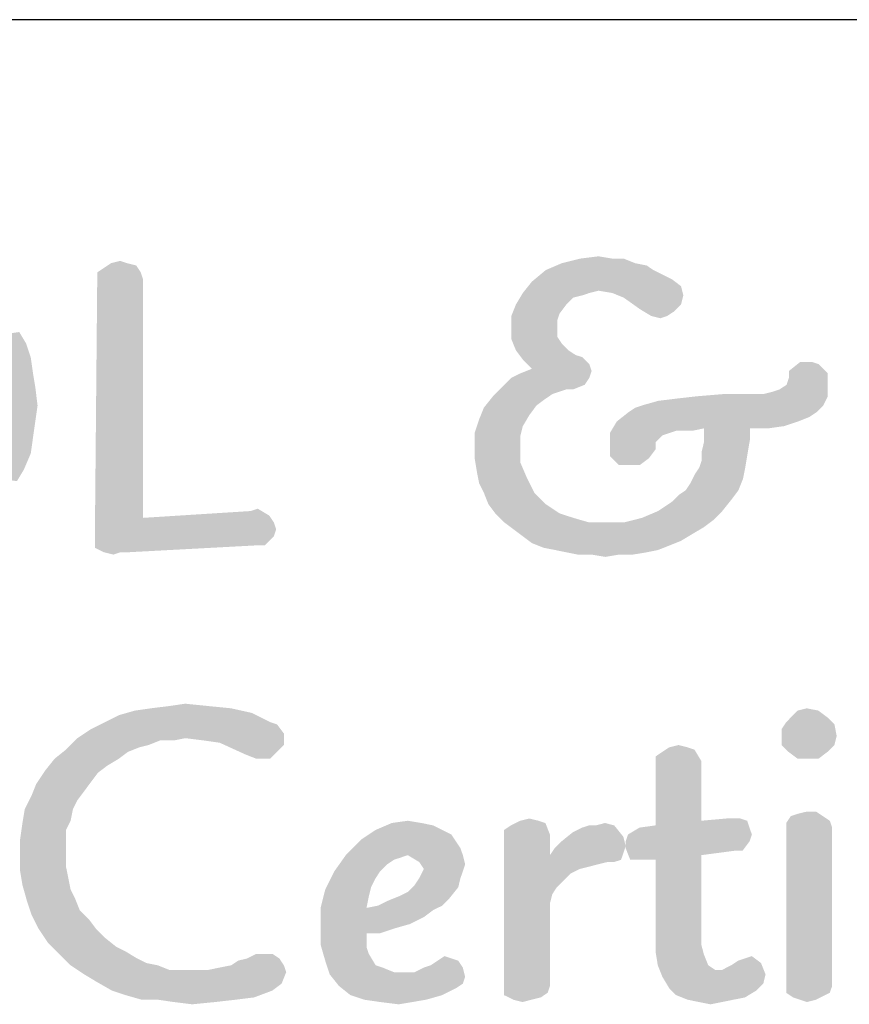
# Model space of a CAD drawing. Header units: inches. Extents: x -1.2 to 81.2, y -1.2 to 52.9.
# Tile 24 of 39: x 73.4 to 74.8, y 4.8 to 6.4. Entities that reach past the tile are written whole.
import ezdxf

# ---------------------------------------------------------------- set-up
doc = ezdxf.new("R2010")
doc.units = ezdxf.units.IN
doc.header["$LTSCALE"] = 4.4
doc.header["$MEASUREMENT"] = 0
doc.layers.get('0').update_dxf_attribs({"linetype": 'CONTINUOUS'})

msp = doc.modelspace()

# ---------------------------------------------------------------- linework, layer by layer
at = {"color": 2, "linetype": 'CONTINUOUS'}
msp.add_line((80, 6.4338), (66.4706, 6.4338), dxfattribs=at)
for points in [[(74.3179, 6.0456), (74.3477, 6.0493), (74.3701, 6.0456)], [(73.5329, 6.0232), (73.5441, 6.0307), (73.5963, 6.0344)], [(73.5329, 6.0232), (73.5963, 6.0344), (73.6037, 6.0232)], [(73.5813, 6.0381), (73.5963, 6.0344), (73.5441, 6.0307)], [(73.5813, 6.0381), (73.5441, 6.0307), (73.5552, 6.0381)], [(73.5552, 6.0381), (73.5702, 6.0419), (73.5813, 6.0381)], [(74.4073, 6.0381), (74.426, 6.0344), (74.2619, 6.0269)], [(74.4073, 6.0381), (74.2619, 6.0269), (74.288, 6.0381)], [(74.2619, 6.0269), (74.426, 6.0344), (74.4372, 6.0269)], [(74.3701, 6.0456), (74.3887, 6.0456), (74.288, 6.0381)], [(74.3701, 6.0456), (74.288, 6.0381), (74.3179, 6.0456)], [(74.288, 6.0381), (74.3887, 6.0456), (74.4073, 6.0381)], [(73.6037, 6.0232), (73.5329, 6.012), (73.5329, 6.0232)], [(73.5329, 6.012), (73.6037, 6.0232), (73.6074, 6.012)], [(74.4372, 6.0269), (74.4521, 6.0195), (74.2396, 6.0083)], [(74.4372, 6.0269), (74.2396, 6.0083), (74.2619, 6.0269)], [(74.4521, 6.0195), (74.467, 6.012), (74.2396, 6.0083)], [(73.6074, 6.012), (73.6074, 5.6243), (73.5291, 5.5982)], [(73.6074, 6.012), (73.5291, 5.5982), (73.5329, 6.012)], [(74.4819, 6.0008), (74.2247, 5.9897), (74.2396, 6.0083)], [(74.4819, 6.0008), (74.3477, 5.9934), (74.2247, 5.9897)], [(74.2396, 6.0083), (74.467, 6.012), (74.4819, 6.0008)], [(74.3701, 5.9897), (74.3477, 5.9934), (74.4819, 6.0008)], [(74.3701, 5.9897), (74.4819, 6.0008), (74.4856, 5.9859)], [(74.3328, 5.9897), (74.3216, 5.9859), (74.2135, 5.971)], [(74.3328, 5.9897), (74.2135, 5.971), (74.2247, 5.9897)], [(74.3216, 5.9859), (74.3067, 5.9822), (74.2135, 5.971)], [(74.2247, 5.9897), (74.3477, 5.9934), (74.3328, 5.9897)], [(74.4856, 5.9859), (74.3887, 5.9822), (74.3701, 5.9897)], [(74.3887, 5.9822), (74.4856, 5.9859), (74.4819, 5.971)], [(74.2955, 5.971), (74.2843, 5.9561), (74.206, 5.9524)], [(74.2955, 5.971), (74.206, 5.9524), (74.2135, 5.971)], [(74.2135, 5.971), (74.3067, 5.9822), (74.2955, 5.971)], [(74.4819, 5.971), (74.4148, 5.9636), (74.3887, 5.9822)], [(74.4148, 5.9636), (74.4819, 5.971), (74.4707, 5.9598)], [(74.206, 5.9524), (74.2843, 5.9561), (74.2806, 5.9449)], [(74.2806, 5.9449), (74.206, 5.9337), (74.206, 5.9524)], [(74.4707, 5.9598), (74.4334, 5.9524), (74.4148, 5.9636)], [(74.4334, 5.9524), (74.4707, 5.9598), (74.4595, 5.9524)], [(74.4595, 5.9524), (74.4484, 5.9486), (74.4334, 5.9524)], [(74.206, 5.9337), (74.2806, 5.9449), (74.2806, 5.9188)], [(73.3315, 5.9151), (73.4061, 5.9263), (73.4173, 5.9076)], [(74.2806, 5.9188), (74.206, 5.9151), (74.206, 5.9337)], [(73.4173, 5.9076), (73.339, 5.9002), (73.3315, 5.9151)], [(73.339, 5.9002), (73.4173, 5.9076), (73.4248, 5.8853)], [(74.206, 5.9151), (74.2806, 5.9188), (74.288, 5.9076)], [(74.288, 5.9076), (74.2135, 5.8964), (74.206, 5.9151)], [(74.2135, 5.8964), (74.288, 5.9076), (74.2992, 5.8964)], [(73.4248, 5.8853), (73.3465, 5.8815), (73.339, 5.9002)], [(74.2992, 5.8964), (74.2247, 5.8815), (74.2135, 5.8964)], [(74.2992, 5.8964), (74.3104, 5.889), (74.2247, 5.8815)], [(74.3104, 5.889), (74.3216, 5.8853), (74.2247, 5.8815)], [(73.3539, 5.8666), (73.3465, 5.8815), (73.4248, 5.8853)], [(73.3539, 5.8666), (73.4248, 5.8853), (73.4285, 5.8592)], [(74.2247, 5.8815), (74.3216, 5.8853), (74.3328, 5.8741)], [(74.3328, 5.8741), (74.2396, 5.8666), (74.2247, 5.8815)], [(74.2396, 5.8666), (74.3328, 5.8741), (74.3365, 5.8629)], [(74.6944, 5.8778), (74.7056, 5.8741), (74.6572, 5.8629)], [(74.6944, 5.8778), (74.6572, 5.8629), (74.6758, 5.8778)], [(74.6572, 5.8629), (74.7056, 5.8741), (74.7205, 5.8592)], [(73.4285, 5.8592), (73.3576, 5.848), (73.3539, 5.8666)], [(73.3576, 5.848), (73.4285, 5.8592), (73.4322, 5.8368)], [(74.206, 5.8517), (74.2209, 5.8592), (74.3365, 5.8629)], [(74.206, 5.8517), (74.3365, 5.8629), (74.3328, 5.8517)], [(74.3365, 5.8629), (74.2209, 5.8592), (74.2396, 5.8666)], [(74.6534, 5.8405), (74.6572, 5.8517), (74.7205, 5.8592)], [(74.6534, 5.8405), (74.7205, 5.8592), (74.7205, 5.8368)], [(74.7205, 5.8592), (74.6572, 5.8517), (74.6572, 5.8629)], [(73.4322, 5.8368), (73.3576, 5.8293), (73.3576, 5.848)], [(74.3328, 5.8517), (74.3253, 5.8405), (74.1911, 5.8368)], [(74.3328, 5.8517), (74.1911, 5.8368), (74.206, 5.8517)], [(74.2955, 5.8331), (74.1911, 5.8368), (74.3253, 5.8405)], [(74.2955, 5.8331), (74.3253, 5.8405), (74.3067, 5.8331)], [(74.7205, 5.8368), (74.6422, 5.8331), (74.6534, 5.8405)], [(73.3614, 5.807), (73.3576, 5.8293), (73.4322, 5.8368)], [(73.3614, 5.807), (73.4322, 5.8368), (73.4359, 5.807)], [(74.2955, 5.8331), (74.1762, 5.8219), (74.1911, 5.8368)], [(74.2955, 5.8331), (74.2843, 5.8293), (74.1762, 5.8219)], [(74.2843, 5.8293), (74.2731, 5.8256), (74.1762, 5.8219)], [(74.1762, 5.8219), (74.2731, 5.8256), (74.2619, 5.8181)], [(74.5975, 5.8256), (74.6161, 5.8256), (74.508, 5.8219)], [(74.5751, 5.8256), (74.5975, 5.8256), (74.508, 5.8219)], [(74.5751, 5.8256), (74.508, 5.8219), (74.5528, 5.8256)], [(74.7205, 5.8219), (74.508, 5.8219), (74.6161, 5.8256)], [(74.6161, 5.8256), (74.6311, 5.8293), (74.7205, 5.8368)], [(74.6161, 5.8256), (74.7205, 5.8368), (74.7205, 5.8219)], [(74.6311, 5.8293), (74.6422, 5.8331), (74.7205, 5.8368)], [(74.2619, 5.8181), (74.1613, 5.8032), (74.1762, 5.8219)], [(74.2619, 5.8181), (74.247, 5.807), (74.1613, 5.8032)], [(74.4185, 5.807), (74.4446, 5.8144), (74.7205, 5.8219)], [(74.4185, 5.807), (74.7205, 5.8219), (74.7131, 5.807)], [(74.4446, 5.8144), (74.4745, 5.8181), (74.7205, 5.8219)], [(74.7205, 5.8219), (74.4745, 5.8181), (74.508, 5.8219)], [(73.4359, 5.807), (73.3576, 5.7883), (73.3614, 5.807)], [(73.3576, 5.7883), (73.4359, 5.807), (73.4322, 5.7809)], [(74.2358, 5.792), (74.1538, 5.7846), (74.1613, 5.8032)], [(74.1538, 5.7846), (74.2358, 5.792), (74.2247, 5.7734)], [(74.1613, 5.8032), (74.247, 5.807), (74.2358, 5.792)], [(74.7019, 5.7958), (74.6907, 5.7883), (74.3775, 5.7809)], [(74.7019, 5.7958), (74.3775, 5.7809), (74.3962, 5.7958)], [(74.3962, 5.7958), (74.4073, 5.8032), (74.7131, 5.807)], [(74.3962, 5.7958), (74.7131, 5.807), (74.7019, 5.7958)], [(74.7131, 5.807), (74.4073, 5.8032), (74.4185, 5.807)], [(73.4322, 5.7809), (73.3576, 5.7659), (73.3576, 5.7883)], [(73.3576, 5.7659), (73.4322, 5.7809), (73.4285, 5.7548)], [(74.2247, 5.7734), (74.1464, 5.7622), (74.1538, 5.7846)], [(74.6721, 5.7809), (74.5192, 5.7697), (74.3663, 5.7622)], [(74.6721, 5.7809), (74.3663, 5.7622), (74.3775, 5.7809)], [(74.3775, 5.7809), (74.6907, 5.7883), (74.6721, 5.7809)], [(74.6721, 5.7809), (74.6497, 5.7734), (74.5192, 5.7697)], [(73.4285, 5.7548), (73.3502, 5.7473), (73.3576, 5.7659)], [(74.1464, 5.7622), (74.2247, 5.7734), (74.2209, 5.7585)], [(74.2209, 5.7585), (74.1464, 5.7398), (74.1464, 5.7622)], [(74.5192, 5.7697), (74.4745, 5.7659), (74.3663, 5.7622)], [(74.3663, 5.7622), (74.4745, 5.7659), (74.4633, 5.7622)], [(74.4633, 5.7622), (74.4521, 5.7585), (74.3663, 5.751)], [(74.4633, 5.7622), (74.3663, 5.751), (74.3663, 5.7622)], [(74.4856, 5.7659), (74.4745, 5.7659), (74.5192, 5.7697)], [(74.4856, 5.7659), (74.5192, 5.7697), (74.5006, 5.7659)], [(74.5938, 5.7697), (74.5192, 5.7697), (74.6497, 5.7734)], [(74.5938, 5.7697), (74.5938, 5.751), (74.5192, 5.7473)], [(74.5938, 5.7697), (74.5192, 5.7473), (74.5192, 5.7697)], [(74.5938, 5.7697), (74.6497, 5.7734), (74.6236, 5.7697)], [(73.3465, 5.7287), (73.3502, 5.7473), (73.4285, 5.7548)], [(73.3465, 5.7287), (73.4285, 5.7548), (73.4248, 5.7287)], [(74.1464, 5.7398), (74.2209, 5.7585), (74.2209, 5.7398)], [(74.3663, 5.751), (74.4521, 5.7585), (74.4409, 5.7473)], [(74.4409, 5.7473), (74.3663, 5.7398), (74.3663, 5.751)], [(74.3663, 5.7398), (74.4409, 5.7473), (74.4409, 5.7361)], [(74.5155, 5.7324), (74.5192, 5.7473), (74.5938, 5.751)], [(74.5155, 5.7324), (74.5938, 5.751), (74.59, 5.7287)], [(73.4248, 5.7287), (73.339, 5.7137), (73.3465, 5.7287)], [(73.339, 5.7137), (73.4248, 5.7287), (73.4136, 5.7026)], [(74.2209, 5.7398), (74.1464, 5.7212), (74.1464, 5.7398)], [(74.1464, 5.7212), (74.2209, 5.7398), (74.2209, 5.7137)], [(74.4409, 5.7361), (74.3663, 5.7249), (74.3663, 5.7398)], [(74.3663, 5.7249), (74.4409, 5.7361), (74.4297, 5.7212)], [(74.5117, 5.7063), (74.5155, 5.7175), (74.59, 5.7287)], [(74.5117, 5.7063), (74.59, 5.7287), (74.5863, 5.7063)], [(74.59, 5.7287), (74.5155, 5.7175), (74.5155, 5.7324)], [(73.4136, 5.7026), (73.3278, 5.6951), (73.339, 5.7137)], [(74.2209, 5.7137), (74.1501, 5.6988), (74.1464, 5.7212)], [(74.1501, 5.6988), (74.2209, 5.7137), (74.2321, 5.6876)], [(74.4297, 5.7212), (74.3812, 5.71), (74.3663, 5.7249)], [(74.3962, 5.71), (74.3812, 5.71), (74.4297, 5.7212)], [(74.3962, 5.71), (74.4297, 5.7212), (74.4148, 5.71)], [(73.3278, 5.6951), (73.4136, 5.7026), (73.4024, 5.6839)], [(74.2321, 5.6876), (74.1538, 5.6802), (74.1501, 5.6988)], [(74.5863, 5.7063), (74.5043, 5.6951), (74.5117, 5.7063)], [(74.5043, 5.6951), (74.5863, 5.7063), (74.5826, 5.6876)], [(74.1613, 5.6653), (74.1538, 5.6802), (74.2321, 5.6876)], [(74.1613, 5.6653), (74.2321, 5.6876), (74.2433, 5.6653)], [(74.4894, 5.669), (74.4968, 5.6802), (74.5826, 5.6876)], [(74.4894, 5.669), (74.5826, 5.6876), (74.5751, 5.669)], [(74.5826, 5.6876), (74.4968, 5.6802), (74.5043, 5.6951)], [(74.2433, 5.6653), (74.1687, 5.6466), (74.1613, 5.6653)], [(74.1687, 5.6466), (74.2433, 5.6653), (74.2619, 5.6466)], [(74.5751, 5.669), (74.4782, 5.6615), (74.4894, 5.669)], [(74.4782, 5.6615), (74.5751, 5.669), (74.5639, 5.6541)], [(74.4446, 5.6354), (74.467, 5.6504), (74.5639, 5.6541)], [(74.4446, 5.6354), (74.5639, 5.6541), (74.549, 5.6354)], [(74.5639, 5.6541), (74.467, 5.6504), (74.4782, 5.6615)], [(73.8125, 5.628), (73.6074, 5.6243), (73.7827, 5.6354)], [(73.7827, 5.6354), (73.7939, 5.6392), (73.8125, 5.628)], [(74.2619, 5.6466), (74.1799, 5.6317), (74.1687, 5.6466)], [(74.1799, 5.6317), (74.2619, 5.6466), (74.2843, 5.6317)], [(74.549, 5.6354), (74.4185, 5.6243), (74.4446, 5.6354)], [(74.4185, 5.6243), (74.549, 5.6354), (74.5341, 5.6205)], [(73.6074, 5.6243), (73.82, 5.6168), (73.5291, 5.5982)], [(73.82, 5.6168), (73.8237, 5.6056), (73.5291, 5.5982)], [(73.6074, 5.6243), (73.8125, 5.628), (73.82, 5.6168)], [(74.2843, 5.6317), (74.1948, 5.6168), (74.1799, 5.6317)], [(74.2843, 5.6317), (74.3067, 5.6243), (74.1948, 5.6168)], [(74.1948, 5.6168), (74.3067, 5.6243), (74.3328, 5.6168)], [(74.3328, 5.6168), (74.2097, 5.6056), (74.1948, 5.6168)], [(74.3887, 5.6168), (74.5192, 5.6093), (74.2097, 5.6056)], [(74.3589, 5.6168), (74.3887, 5.6168), (74.2097, 5.6056)], [(74.3328, 5.6168), (74.3589, 5.6168), (74.2097, 5.6056)], [(74.5341, 5.6205), (74.3887, 5.6168), (74.4185, 5.6243)], [(74.3887, 5.6168), (74.5341, 5.6205), (74.5192, 5.6093)], [(73.5291, 5.5982), (73.8237, 5.6056), (73.82, 5.5944)], [(74.2097, 5.6056), (74.5192, 5.6093), (74.5006, 5.5982)], [(74.5006, 5.5982), (74.2247, 5.5944), (74.2097, 5.6056)], [(73.82, 5.5944), (73.5291, 5.587), (73.5291, 5.5982)], [(73.7901, 5.5795), (73.5291, 5.587), (73.82, 5.5944)], [(73.7901, 5.5795), (73.5291, 5.5758), (73.5291, 5.587)], [(73.7901, 5.5795), (73.82, 5.5944), (73.8051, 5.5795)], [(74.2247, 5.5944), (74.5006, 5.5982), (74.4819, 5.587)], [(74.4819, 5.587), (74.2396, 5.5832), (74.2247, 5.5944)], [(74.2396, 5.5832), (74.4819, 5.587), (74.4633, 5.5795)], [(73.5441, 5.5683), (73.5291, 5.5758), (73.7901, 5.5795)], [(73.5702, 5.5683), (73.5441, 5.5683), (73.7901, 5.5795)], [(73.5702, 5.5683), (73.559, 5.5646), (73.5441, 5.5683)], [(73.5702, 5.5683), (73.7901, 5.5795), (73.5813, 5.5683)], [(74.4633, 5.5795), (74.2582, 5.5758), (74.2396, 5.5832)], [(74.2769, 5.5721), (74.2582, 5.5758), (74.4633, 5.5795)], [(74.2769, 5.5721), (74.4633, 5.5795), (74.4446, 5.5721)], [(74.4446, 5.5721), (74.2955, 5.5683), (74.2769, 5.5721)], [(74.2955, 5.5683), (74.4446, 5.5721), (74.426, 5.5683)], [(74.426, 5.5683), (74.3141, 5.5646), (74.2955, 5.5683)], [(74.3365, 5.5646), (74.3141, 5.5646), (74.426, 5.5683)], [(74.3812, 5.5646), (74.3365, 5.5646), (74.426, 5.5683)], [(74.3812, 5.5646), (74.426, 5.5683), (74.4036, 5.5646)], [(74.3812, 5.5646), (74.3589, 5.5609), (74.3365, 5.5646)], [(73.7506, 5.3148), (73.594, 5.3111), (73.6201, 5.3148)], [(73.594, 5.3111), (73.7506, 5.3148), (73.7841, 5.3073)], [(73.7133, 5.3185), (73.6201, 5.3148), (73.6499, 5.3185)], [(73.6201, 5.3148), (73.7133, 5.3185), (73.7506, 5.3148)], [(73.6499, 5.3185), (73.676, 5.3223), (73.7133, 5.3185)], [(74.6715, 5.3111), (74.6864, 5.3148), (74.7051, 5.3111)], [(73.5455, 5.2924), (73.5679, 5.3036), (73.7841, 5.3073)], [(73.5455, 5.2924), (73.7841, 5.3073), (73.814, 5.2924)], [(73.7841, 5.3073), (73.5679, 5.3036), (73.594, 5.3111)], [(74.7051, 5.3111), (74.72, 5.2999), (74.6529, 5.2924)], [(74.7051, 5.3111), (74.6529, 5.2924), (74.6715, 5.3111)], [(74.6529, 5.2924), (74.72, 5.2999), (74.7312, 5.2887)], [(73.8363, 5.2738), (73.5008, 5.2663), (73.5231, 5.2812)], [(73.814, 5.2924), (73.8252, 5.2887), (73.5231, 5.2812)], [(73.814, 5.2924), (73.5231, 5.2812), (73.5455, 5.2924)], [(73.5231, 5.2812), (73.8252, 5.2887), (73.8363, 5.2738)], [(74.7312, 5.2887), (74.6454, 5.2812), (74.6529, 5.2924)], [(74.6454, 5.2701), (74.6454, 5.2812), (74.7312, 5.2887)], [(74.6454, 5.2701), (74.7312, 5.2887), (74.7349, 5.2701)], [(73.635, 5.2626), (73.4821, 5.2477), (73.5008, 5.2663)], [(73.676, 5.2663), (73.5008, 5.2663), (73.8363, 5.2738)], [(73.5008, 5.2663), (73.676, 5.2663), (73.635, 5.2626)], [(73.635, 5.2626), (73.676, 5.2663), (73.6574, 5.2626)], [(73.7058, 5.2626), (73.676, 5.2663), (73.8363, 5.2738)], [(73.7319, 5.2589), (73.7058, 5.2626), (73.8363, 5.2738)], [(73.7319, 5.2589), (73.8363, 5.2738), (73.8363, 5.2551)], [(74.7349, 5.2701), (74.6454, 5.2551), (74.6454, 5.2701)], [(74.6454, 5.2551), (74.7349, 5.2701), (74.7312, 5.2551)], [(73.635, 5.2626), (73.6164, 5.2551), (73.4821, 5.2477)], [(73.6164, 5.2551), (73.6014, 5.2514), (73.4821, 5.2477)], [(73.4821, 5.2477), (73.6014, 5.2514), (73.5828, 5.244)], [(73.8363, 5.2551), (73.773, 5.2402), (73.7319, 5.2589)], [(73.8363, 5.2551), (73.8252, 5.244), (73.773, 5.2402)], [(74.4926, 5.2514), (74.5037, 5.2477), (74.4515, 5.244)], [(74.4926, 5.2514), (74.4515, 5.244), (74.4627, 5.2514)], [(74.4627, 5.2514), (74.4776, 5.2551), (74.4926, 5.2514)], [(74.7312, 5.2551), (74.6566, 5.244), (74.6454, 5.2551)], [(74.6566, 5.244), (74.7312, 5.2551), (74.72, 5.244)], [(73.5679, 5.2328), (73.5492, 5.2216), (73.4486, 5.2141)], [(73.5679, 5.2328), (73.4486, 5.2141), (73.4635, 5.2328)], [(73.5828, 5.244), (73.4635, 5.2328), (73.4821, 5.2477)], [(73.4635, 5.2328), (73.5828, 5.244), (73.5679, 5.2328)], [(73.7916, 5.2328), (73.773, 5.2402), (73.8252, 5.244)], [(73.8028, 5.2328), (73.7916, 5.2328), (73.8252, 5.244)], [(73.8028, 5.2328), (73.8252, 5.244), (73.814, 5.2328)], [(74.4404, 5.2365), (74.4515, 5.244), (74.5037, 5.2477)], [(74.4404, 5.2365), (74.5037, 5.2477), (74.5149, 5.229)], [(74.5149, 5.229), (74.4404, 5.2253), (74.4404, 5.2365)], [(74.72, 5.244), (74.6715, 5.2328), (74.6566, 5.244)], [(74.6864, 5.2328), (74.6715, 5.2328), (74.72, 5.244)], [(74.6864, 5.2328), (74.72, 5.244), (74.7051, 5.2328)], [(73.4486, 5.2141), (73.5492, 5.2216), (73.5343, 5.2104)], [(74.4404, 5.2253), (74.5149, 5.229), (74.5149, 5.1321)], [(74.5149, 5.1321), (74.4404, 5.1246), (74.4404, 5.2253)], [(73.5343, 5.2104), (73.4337, 5.1918), (73.4486, 5.2141)], [(73.5343, 5.2104), (73.5231, 5.1955), (73.4337, 5.1918)], [(73.512, 5.1806), (73.4262, 5.1731), (73.4337, 5.1918)], [(73.4337, 5.1918), (73.5231, 5.1955), (73.512, 5.1806)], [(73.5008, 5.1657), (73.415, 5.1507), (73.4262, 5.1731)], [(73.4262, 5.1731), (73.512, 5.1806), (73.5008, 5.1657)], [(73.415, 5.1507), (73.5008, 5.1657), (73.4933, 5.1507)], [(73.4933, 5.1507), (73.4896, 5.1321), (73.4113, 5.1284)], [(73.4933, 5.1507), (73.4113, 5.1284), (73.415, 5.1507)], [(74.7125, 5.1396), (74.7237, 5.1321), (74.6529, 5.1284)], [(74.7125, 5.1396), (74.6529, 5.1284), (74.6603, 5.1396)], [(74.6603, 5.1396), (74.6715, 5.1433), (74.7014, 5.147)], [(74.6603, 5.1396), (74.7014, 5.147), (74.7125, 5.1396)], [(74.7014, 5.147), (74.6715, 5.1433), (74.6864, 5.147)], [(73.4821, 5.1172), (73.4076, 5.1023), (73.4113, 5.1284)], [(73.4113, 5.1284), (73.4896, 5.1321), (73.4821, 5.1172)], [(74.0601, 5.1284), (74.0787, 5.1246), (73.9855, 5.1172)], [(74.0601, 5.1284), (73.9855, 5.1172), (74.0116, 5.1284)], [(73.9855, 5.1172), (74.0787, 5.1246), (74.0936, 5.1172)], [(74.0116, 5.1284), (74.0377, 5.1321), (74.0601, 5.1284)], [(74.1943, 5.1172), (74.2055, 5.1246), (74.2614, 5.1284)], [(74.1943, 5.1172), (74.2614, 5.1284), (74.2688, 5.1097)], [(74.2502, 5.1321), (74.2614, 5.1284), (74.2055, 5.1246)], [(74.2502, 5.1321), (74.2055, 5.1246), (74.2204, 5.1321)], [(74.2204, 5.1321), (74.2353, 5.1358), (74.2502, 5.1321)], [(74.3061, 5.1135), (74.321, 5.1209), (74.3732, 5.1246)], [(74.3061, 5.1135), (74.3732, 5.1246), (74.3882, 5.106)], [(74.3434, 5.1246), (74.3732, 5.1246), (74.321, 5.1209)], [(74.3434, 5.1246), (74.321, 5.1209), (74.3322, 5.1246)], [(74.3434, 5.1246), (74.3583, 5.1284), (74.3732, 5.1246)], [(74.5932, 5.1209), (74.3956, 5.1097), (74.4143, 5.1209)], [(74.3956, 5.1097), (74.5932, 5.1209), (74.597, 5.1097)], [(74.4143, 5.1209), (74.4404, 5.1246), (74.5895, 5.1321)], [(74.4143, 5.1209), (74.5895, 5.1321), (74.5932, 5.1209)], [(74.5149, 5.1321), (74.5895, 5.1321), (74.4404, 5.1246)], [(74.5671, 5.1358), (74.5783, 5.1358), (74.5149, 5.1321)], [(74.5671, 5.1358), (74.5149, 5.1321), (74.5559, 5.1358)], [(74.5149, 5.1321), (74.5783, 5.1358), (74.5895, 5.1321)], [(74.6529, 5.1284), (74.7237, 5.1321), (74.7275, 5.1209)], [(74.7275, 5.1209), (74.6529, 5.1172), (74.6529, 5.1284)], [(74.6529, 5.1172), (74.7275, 5.1209), (74.7275, 4.8636)], [(73.4076, 5.1023), (73.4821, 5.1172), (73.4821, 5.0985)], [(74.0936, 5.1172), (74.1085, 5.1097), (73.9631, 5.1023)], [(74.0936, 5.1172), (73.9631, 5.1023), (73.9855, 5.1172)], [(73.9631, 5.1023), (74.1085, 5.1097), (74.116, 5.0985)], [(74.2688, 5.1097), (74.1943, 5.106), (74.1943, 5.1172)], [(74.1943, 5.106), (74.2688, 5.1097), (74.2688, 5.0762)], [(74.2688, 5.0762), (74.1943, 4.8599), (74.1943, 5.106)], [(74.3882, 5.106), (74.2875, 5.0985), (74.3061, 5.1135)], [(74.2875, 5.0985), (74.3882, 5.106), (74.3919, 5.0911)], [(74.597, 5.1097), (74.3919, 5.0985), (74.3956, 5.1097)], [(74.3919, 5.0985), (74.597, 5.1097), (74.5932, 5.0985)], [(74.7275, 4.8636), (74.6529, 4.8525), (74.6529, 5.1172)], [(73.4821, 5.0985), (73.4076, 5.0799), (73.4076, 5.1023)], [(73.4076, 5.0799), (73.4821, 5.0985), (73.4821, 5.0799)], [(74.116, 5.0985), (73.937, 5.0762), (73.9631, 5.1023)], [(74.116, 5.0985), (74.1234, 5.0874), (73.937, 5.0762)], [(74.3919, 5.0911), (74.2763, 5.0874), (74.2875, 5.0985)], [(74.2763, 5.0874), (74.3919, 5.0911), (74.3882, 5.0799)], [(74.5932, 5.0985), (74.3919, 5.0874), (74.3919, 5.0985)], [(74.5709, 5.0836), (74.3919, 5.0874), (74.5932, 5.0985)], [(74.5709, 5.0836), (74.5932, 5.0985), (74.582, 5.0836)], [(73.4821, 5.0799), (73.4821, 5.0575), (73.4076, 5.0501)], [(73.4821, 5.0799), (73.4076, 5.0501), (73.4076, 5.0799)], [(74.0377, 5.0762), (74.0265, 5.0724), (73.9184, 5.0501)], [(74.0377, 5.0762), (73.9184, 5.0501), (73.937, 5.0762)], [(74.0265, 5.0724), (74.0153, 5.0687), (73.9184, 5.0501)], [(74.0377, 5.0762), (73.937, 5.0762), (74.1234, 5.0874)], [(74.0377, 5.0762), (74.1234, 5.0874), (74.1272, 5.0762)], [(74.1272, 5.0762), (74.0563, 5.065), (74.0377, 5.0762)], [(74.0563, 5.065), (74.1272, 5.0762), (74.1309, 5.0613)], [(74.2688, 5.0762), (74.2726, 5.0128), (74.1943, 4.8599)], [(74.3882, 5.0799), (74.2688, 5.0762), (74.2763, 5.0874)], [(74.2688, 5.0762), (74.3882, 5.0799), (74.3844, 5.0687)], [(74.2688, 5.0762), (74.3844, 5.0687), (74.3621, 5.065)], [(74.2688, 5.0762), (74.3621, 5.065), (74.3471, 5.0613)], [(74.2688, 5.0762), (74.3471, 5.0613), (74.3322, 5.0575)], [(74.2688, 5.0762), (74.3322, 5.0575), (74.3173, 5.0538)], [(74.2688, 5.0762), (74.3173, 5.0538), (74.3024, 5.0463)], [(74.2688, 5.0762), (74.3024, 5.0463), (74.2912, 5.0352)], [(74.2688, 5.0762), (74.2912, 5.0352), (74.28, 5.024)], [(74.2688, 5.0762), (74.28, 5.024), (74.2726, 5.0128)], [(74.5709, 5.0836), (74.3993, 5.0687), (74.3919, 5.0874)], [(74.5709, 5.0836), (74.5149, 5.0762), (74.3993, 5.0687)], [(74.418, 5.0687), (74.3993, 5.0687), (74.5149, 5.0762)], [(74.4292, 5.0687), (74.418, 5.0687), (74.5149, 5.0762)], [(74.4404, 5.0687), (74.4292, 5.0687), (74.5149, 5.0762)], [(74.4404, 5.0687), (74.5149, 5.0762), (74.5149, 4.9643)], [(73.4076, 5.0501), (73.4821, 5.0575), (73.4859, 5.0389)], [(74.0153, 5.0687), (74.0041, 5.0613), (73.9184, 5.0501)], [(73.9184, 5.0501), (74.0041, 5.0613), (73.9929, 5.0501)], [(74.1309, 5.0613), (74.0638, 5.0538), (74.0563, 5.065)], [(74.0638, 5.0538), (74.1309, 5.0613), (74.1272, 5.0501)], [(74.3621, 5.065), (74.3844, 5.0687), (74.3732, 5.065)], [(74.5149, 4.9643), (74.4404, 4.9457), (74.4404, 5.0687)], [(73.4859, 5.0389), (73.4113, 5.0277), (73.4076, 5.0501)], [(73.9929, 5.0501), (73.9855, 5.0389), (73.9035, 5.0202)], [(73.9929, 5.0501), (73.9035, 5.0202), (73.9184, 5.0501)], [(74.1272, 5.0501), (74.0563, 5.0389), (74.0638, 5.0538)], [(74.0563, 5.0389), (74.1272, 5.0501), (74.1234, 5.0389)], [(73.4113, 5.0277), (73.4859, 5.0389), (73.4896, 5.0202)], [(73.4896, 5.0202), (73.4187, 5.0016), (73.4113, 5.0277)], [(73.9855, 5.0389), (73.978, 5.024), (73.9035, 5.0202)], [(74.1197, 5.024), (74.0377, 5.0165), (74.0489, 5.0277)], [(74.1234, 5.0389), (74.0489, 5.0277), (74.0563, 5.0389)], [(74.0489, 5.0277), (74.1234, 5.0389), (74.1197, 5.024)], [(73.4896, 5.0202), (73.497, 5.0053), (73.4187, 5.0016)], [(73.9743, 5.0091), (73.896, 4.9904), (73.9035, 5.0202)], [(73.896, 4.9904), (73.9743, 5.0091), (73.9706, 4.9904)], [(73.9035, 5.0202), (73.978, 5.024), (73.9743, 5.0091)], [(74.1048, 5.0053), (74.0041, 5.0016), (74.0228, 5.0091)], [(74.0228, 5.0091), (74.0377, 5.0165), (74.1197, 5.024)], [(74.0228, 5.0091), (74.1197, 5.024), (74.1048, 5.0053)], [(74.2726, 5.0128), (74.2688, 4.9979), (74.1943, 4.8599)], [(73.4187, 5.0016), (73.497, 5.0053), (73.5045, 4.9867)], [(73.5045, 4.9867), (73.4262, 4.9792), (73.4187, 5.0016)], [(74.0936, 4.9941), (73.9706, 4.9904), (73.9892, 4.9941)], [(73.9706, 4.9904), (74.0936, 4.9941), (74.0787, 4.9867)], [(73.9892, 4.9941), (74.0041, 5.0016), (74.1048, 5.0053)], [(73.9892, 4.9941), (74.1048, 5.0053), (74.0936, 4.9941)], [(74.2688, 4.9979), (74.2688, 4.8636), (74.1943, 4.8599)], [(73.4262, 4.9792), (73.5045, 4.9867), (73.5194, 4.9718)], [(73.5194, 4.9718), (73.4374, 4.9569), (73.4262, 4.9792)], [(73.9706, 4.9904), (74.0787, 4.9867), (73.896, 4.9606)], [(73.9706, 4.9904), (73.896, 4.9606), (73.896, 4.9904)], [(74.0787, 4.9867), (74.0638, 4.9755), (73.896, 4.9606)], [(73.4374, 4.9569), (73.5194, 4.9718), (73.5306, 4.9569)], [(74.0638, 4.9755), (74.0414, 4.9643), (73.896, 4.9606)], [(73.896, 4.9606), (74.0414, 4.9643), (74.0153, 4.9569)], [(73.896, 4.9606), (74.0153, 4.9569), (73.9706, 4.9494)], [(73.9706, 4.9494), (73.896, 4.9308), (73.896, 4.9606)], [(74.4404, 4.9457), (74.5149, 4.9643), (74.5149, 4.9457)], [(73.5306, 4.9569), (73.4523, 4.9345), (73.4374, 4.9569)], [(73.5306, 4.9569), (73.5455, 4.9419), (73.4523, 4.9345)], [(73.896, 4.9308), (73.9706, 4.9494), (73.9706, 4.927)], [(73.9706, 4.9494), (74.0153, 4.9569), (73.9929, 4.9494)], [(74.5149, 4.9457), (74.5149, 4.9308), (74.4404, 4.9196)], [(74.5149, 4.9457), (74.4404, 4.9196), (74.4404, 4.9457)], [(73.4523, 4.9345), (73.5455, 4.9419), (73.5642, 4.927)], [(73.5642, 4.927), (73.4709, 4.9158), (73.4523, 4.9345)], [(73.9706, 4.927), (73.9035, 4.9047), (73.896, 4.9308)], [(74.4404, 4.9196), (74.5149, 4.9308), (74.5187, 4.9158)], [(73.5642, 4.927), (73.5791, 4.9196), (73.4709, 4.9158)], [(73.4709, 4.9158), (73.5791, 4.9196), (73.5977, 4.9084)], [(73.5977, 4.9084), (73.4896, 4.8972), (73.4709, 4.9158)], [(73.8028, 4.9158), (73.8177, 4.9158), (73.7767, 4.9084)], [(73.8028, 4.9158), (73.7767, 4.9084), (73.7916, 4.9158)], [(73.7767, 4.9084), (73.8177, 4.9158), (73.8289, 4.9084)], [(73.9706, 4.927), (73.9743, 4.9158), (73.9035, 4.9047)], [(73.9035, 4.9047), (73.9743, 4.9158), (73.9855, 4.8972)], [(74.1085, 4.9084), (74.0862, 4.9047), (74.0973, 4.9121)], [(74.5187, 4.9158), (74.4441, 4.8972), (74.4404, 4.9196)], [(74.4441, 4.8972), (74.5187, 4.9158), (74.5261, 4.8972)], [(74.5858, 4.9084), (74.597, 4.9121), (74.6119, 4.9009)], [(73.5977, 4.9084), (73.6126, 4.9009), (73.4896, 4.8972)], [(73.4896, 4.8972), (73.6126, 4.9009), (73.6313, 4.8972)], [(73.6313, 4.8972), (73.512, 4.8823), (73.4896, 4.8972)], [(73.6313, 4.8972), (73.6499, 4.8897), (73.512, 4.8823)], [(73.7133, 4.8897), (73.7319, 4.8935), (73.8363, 4.8972)], [(73.7133, 4.8897), (73.8363, 4.8972), (73.8401, 4.886)], [(73.8363, 4.8972), (73.7319, 4.8935), (73.7506, 4.8972)], [(73.7506, 4.8972), (73.7618, 4.9047), (73.8289, 4.9084)], [(73.7506, 4.8972), (73.8289, 4.9084), (73.8363, 4.8972)], [(73.8289, 4.9084), (73.7618, 4.9047), (73.7767, 4.9084)], [(73.9855, 4.8972), (73.9109, 4.8823), (73.9035, 4.9047)], [(73.9855, 4.8972), (73.9967, 4.8935), (73.9109, 4.8823)], [(74.0638, 4.8935), (74.075, 4.8972), (74.1197, 4.9047)], [(74.0638, 4.8935), (74.1197, 4.9047), (74.1272, 4.8935)], [(74.1197, 4.9047), (74.075, 4.8972), (74.0862, 4.9047)], [(74.0862, 4.9047), (74.1085, 4.9084), (74.1197, 4.9047)], [(74.5261, 4.8972), (74.4515, 4.8786), (74.4441, 4.8972)], [(74.5261, 4.8972), (74.5373, 4.8897), (74.4515, 4.8786)], [(74.5485, 4.8897), (74.5634, 4.8972), (74.6119, 4.9009)], [(74.5485, 4.8897), (74.6119, 4.9009), (74.6193, 4.8823)], [(74.6119, 4.9009), (74.5634, 4.8972), (74.5746, 4.9047)], [(74.6119, 4.9009), (74.5746, 4.9047), (74.5858, 4.9084)], [(73.7133, 4.8897), (73.8401, 4.886), (73.512, 4.8823)], [(73.6872, 4.8897), (73.7133, 4.8897), (73.512, 4.8823)], [(73.6686, 4.8897), (73.6872, 4.8897), (73.512, 4.8823)], [(73.6499, 4.8897), (73.6686, 4.8897), (73.512, 4.8823)], [(73.5306, 4.8711), (73.512, 4.8823), (73.8401, 4.886)], [(73.5306, 4.8711), (73.8401, 4.886), (73.8326, 4.8674)], [(73.9967, 4.8935), (74.0153, 4.886), (73.9109, 4.8823)], [(74.0377, 4.886), (74.0489, 4.886), (73.9109, 4.8823)], [(74.0265, 4.886), (74.0377, 4.886), (73.9109, 4.8823)], [(74.0153, 4.886), (74.0265, 4.886), (73.9109, 4.8823)], [(74.1309, 4.8786), (73.9109, 4.8823), (74.0489, 4.886)], [(74.1309, 4.8786), (73.9258, 4.8636), (73.9109, 4.8823)], [(74.1272, 4.8935), (74.0489, 4.886), (74.0638, 4.8935)], [(74.0489, 4.886), (74.1272, 4.8935), (74.1309, 4.8786)], [(74.5485, 4.8897), (74.6193, 4.8823), (74.4515, 4.8786)], [(74.5373, 4.8897), (74.5485, 4.8897), (74.4515, 4.8786)], [(74.4515, 4.8786), (74.6193, 4.8823), (74.6156, 4.8674)], [(73.8326, 4.8674), (73.5567, 4.8562), (73.5306, 4.8711)], [(73.5567, 4.8562), (73.8326, 4.8674), (73.8177, 4.8562)], [(74.1309, 4.8786), (74.1272, 4.8674), (73.9258, 4.8636)], [(73.9258, 4.8636), (74.1272, 4.8674), (74.116, 4.8599)], [(74.6156, 4.8674), (74.4627, 4.8599), (74.4515, 4.8786)], [(74.4627, 4.8599), (74.6156, 4.8674), (74.6044, 4.8562)], [(73.8177, 4.8562), (73.5791, 4.8487), (73.5567, 4.8562)], [(73.5791, 4.8487), (73.8177, 4.8562), (73.7879, 4.845)], [(73.7879, 4.845), (73.6052, 4.8413), (73.5791, 4.8487)], [(74.116, 4.8599), (73.9445, 4.8487), (73.9258, 4.8636)], [(73.9445, 4.8487), (74.116, 4.8599), (74.0936, 4.8487)], [(74.0936, 4.8487), (73.9668, 4.8413), (73.9445, 4.8487)], [(73.9668, 4.8413), (74.0936, 4.8487), (74.0675, 4.8413)], [(74.1943, 4.8599), (74.2688, 4.8636), (74.2651, 4.8525)], [(74.2651, 4.8525), (74.1943, 4.8487), (74.1943, 4.8599)], [(74.1943, 4.8487), (74.2651, 4.8525), (74.2539, 4.845)], [(74.2539, 4.845), (74.2092, 4.8413), (74.1943, 4.8487)], [(74.6044, 4.8562), (74.4739, 4.8487), (74.4627, 4.8599)], [(74.4739, 4.8487), (74.6044, 4.8562), (74.5858, 4.845)], [(74.5858, 4.845), (74.4926, 4.8413), (74.4739, 4.8487)], [(74.6529, 4.8525), (74.7275, 4.8636), (74.7237, 4.8525)], [(74.7237, 4.8525), (74.6641, 4.845), (74.6529, 4.8525)], [(74.6753, 4.8413), (74.6641, 4.845), (74.7237, 4.8525)], [(74.6753, 4.8413), (74.7237, 4.8525), (74.7014, 4.8413)], [(73.6313, 4.8413), (73.6052, 4.8413), (73.7879, 4.845)], [(73.6313, 4.8413), (73.7879, 4.845), (73.758, 4.8413)], [(73.758, 4.8413), (73.6574, 4.8375), (73.6313, 4.8413)], [(73.6574, 4.8375), (73.758, 4.8413), (73.7245, 4.8375)], [(73.7245, 4.8375), (73.6872, 4.8338), (73.6574, 4.8375)], [(74.0675, 4.8413), (73.9929, 4.8375), (73.9668, 4.8413)], [(73.9929, 4.8375), (74.0675, 4.8413), (74.0451, 4.8375)], [(74.0451, 4.8375), (74.0228, 4.8338), (73.9929, 4.8375)], [(74.2092, 4.8413), (74.2539, 4.845), (74.239, 4.8413)], [(74.239, 4.8413), (74.2241, 4.8375), (74.2092, 4.8413)], [(74.4926, 4.8413), (74.5858, 4.845), (74.5671, 4.8413)], [(74.5671, 4.8413), (74.5112, 4.8375), (74.4926, 4.8413)], [(74.5112, 4.8375), (74.5671, 4.8413), (74.5485, 4.8375)], [(74.5485, 4.8375), (74.5298, 4.8338), (74.5112, 4.8375)], [(74.7014, 4.8413), (74.6864, 4.8375), (74.6753, 4.8413)]]:
    msp.add_solid(points, dxfattribs=at)

doc.saveas('drawing.dxf')
